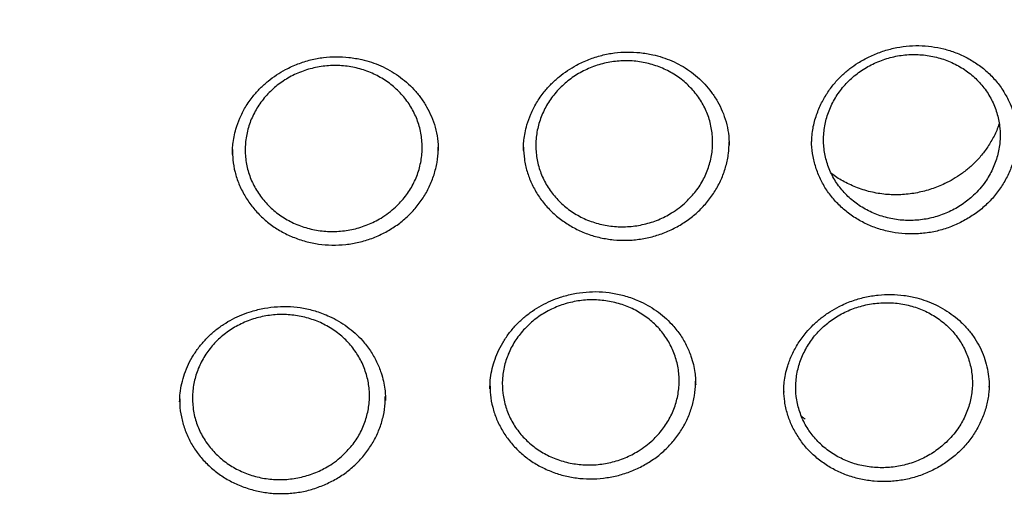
# Model space of a CAD drawing. Header units: millimetres. Extents: x 8 to 1577, y 12 to 2534.
# Tile 54 of 66: x 776 to 793, y 2125 to 2133. Entities that reach past the tile are written whole.
import ezdxf

# ---------------------------------------------------------------- set-up
doc = ezdxf.new("R2010")
doc.units = ezdxf.units.MM

msp = doc.modelspace()

# ---------------------------------------------------------------- linework, layer by layer
at = {"color": 7, "linetype": 'Continuous', "lineweight": 30}
for p, q in [((787.559, 2127.277), (787.558, 2127.306)), ((792.501, 2127.205), (792.502, 2127.221)), ((784.095, 2127.185), (784.096, 2127.175)), ((789.046, 2127.132), (789.046, 2127.117)), ((778.874, 2126.955), (778.873, 2126.937))]:
    msp.add_line(p, q, dxfattribs=at)
for points, knots in [([(734.948, 2134.268), (734.945, 2134.233), (734.941, 2134.163), (734.934, 2134.035), (734.926, 2133.886), (734.915, 2133.719), (734.905, 2133.534), (734.894, 2133.292), (734.882, 2132.985), (734.872, 2132.621), (734.866, 2132.238), (734.865, 2131.84), (734.87, 2131.412), (734.883, 2130.885), (734.91, 2130.264), (734.958, 2129.561), (735.021, 2128.857), (735.1, 2128.157), (735.204, 2127.398), (735.336, 2126.583), (735.503, 2125.713), (735.66, 2125.001), (735.795, 2124.446), (735.898, 2124.046), (736.002, 2123.66), (736.104, 2123.302), (736.199, 2122.98), (736.286, 2122.697), (736.364, 2122.451), (736.432, 2122.243), (736.489, 2122.072), (736.532, 2121.944), (736.566, 2121.846), (736.595, 2121.761), (736.63, 2121.662), (736.672, 2121.542), (736.726, 2121.392), (736.792, 2121.209), (736.874, 2120.989), (736.968, 2120.741), (737.077, 2120.465), (737.198, 2120.164), (737.328, 2119.849), (737.542, 2119.351), (737.844, 2118.684), (738.27, 2117.81), (738.74, 2116.92), (739.255, 2116.014), (739.785, 2115.15), (740.33, 2114.319), (740.892, 2113.515), (741.479, 2112.726), (742.048, 2112.007), (742.601, 2111.345), (743.139, 2110.731), (743.714, 2110.108), (744.25, 2109.557), (744.736, 2109.077), (745.164, 2108.669), (745.61, 2108.26), (746.071, 2107.851), (746.505, 2107.481), (746.895, 2107.158), (747.227, 2106.891), (747.532, 2106.652), (747.809, 2106.438), (748.031, 2106.271), (748.204, 2106.142), (748.333, 2106.047), (748.451, 2105.962), (748.556, 2105.886), (748.646, 2105.821), (748.718, 2105.77), (748.778, 2105.728), (748.845, 2105.68), (748.937, 2105.615), (749.066, 2105.526), (749.226, 2105.415), (749.419, 2105.284), (749.773, 2105.046), (750.287, 2104.713), (750.961, 2104.297), (751.659, 2103.887), (752.382, 2103.484), (753.13, 2103.09), (753.903, 2102.707), (754.694, 2102.338), (755.572, 2101.955), (756.529, 2101.568), (757.562, 2101.188), (758.587, 2100.845), (759.603, 2100.538), (760.609, 2100.266), (761.608, 2100.025), (762.661, 2099.802), (763.775, 2099.6), (764.951, 2099.425), (766.133, 2099.288), (767.319, 2099.189), (768.508, 2099.128), (769.699, 2099.106), (770.89, 2099.122), (772.079, 2099.176), (773.266, 2099.269), (774.45, 2099.4), (775.63, 2099.568), (776.752, 2099.766), (777.816, 2099.986), (778.822, 2100.223), (779.825, 2100.49), (780.824, 2100.786), (781.822, 2101.114), (782.825, 2101.476), (783.832, 2101.873), (784.842, 2102.308), (785.854, 2102.781), (786.873, 2103.297), (787.7, 2103.751), (788.329, 2104.115), (788.749, 2104.366), (789.134, 2104.604), (789.484, 2104.826), (789.8, 2105.031), (790.082, 2105.218), (790.311, 2105.374), (790.494, 2105.499), (790.634, 2105.596), (790.755, 2105.681), (790.858, 2105.754), (790.96, 2105.827), (791.077, 2105.911), (791.215, 2106.011), (791.375, 2106.128), (791.552, 2106.26), (791.746, 2106.406), (791.951, 2106.563), (792.163, 2106.727), (792.468, 2106.968), (792.872, 2107.295), (793.378, 2107.721), (793.905, 2108.184), (794.451, 2108.684), (794.957, 2109.168), (795.417, 2109.628), (795.821, 2110.045), (796.209, 2110.459), (796.573, 2110.862), (796.945, 2111.287), (797.321, 2111.731), (797.695, 2112.19), (798.022, 2112.607), (798.308, 2112.981), (798.556, 2113.315), (798.782, 2113.628), (799.001, 2113.937), (799.225, 2114.263), (799.473, 2114.632), (799.743, 2115.047), (800.036, 2115.513), (800.342, 2116.021), (800.636, 2116.53), (800.916, 2117.033), (801.177, 2117.524), (801.432, 2118.026), (801.688, 2118.549), (801.932, 2119.075), (802.163, 2119.596), (802.366, 2120.079), (802.545, 2120.523), (802.701, 2120.928), (802.816, 2121.236), (802.894, 2121.453), (802.94, 2121.582), (802.977, 2121.686), (803.004, 2121.766), (803.033, 2121.847), (803.069, 2121.954), (803.12, 2122.104), (803.185, 2122.301), (803.26, 2122.535), (803.343, 2122.798), (803.428, 2123.078), (803.515, 2123.374), (803.612, 2123.717), (803.718, 2124.111), (803.832, 2124.56), (803.945, 2125.036), (804.056, 2125.539), (804.164, 2126.069), (804.267, 2126.624), (804.376, 2127.284), (804.483, 2128.029), (804.576, 2128.843), (804.646, 2129.625), (804.694, 2130.376), (804.723, 2131.096), (804.733, 2131.681), (804.733, 2132.14), (804.729, 2132.481), (804.721, 2132.807), (804.712, 2133.116), (804.7, 2133.399), (804.688, 2133.654), (804.676, 2133.881), (804.663, 2134.083), (804.654, 2134.209), (804.65, 2134.268)], [0, 0, 0, 0, 0.000951, 0.00193, 0.003328, 0.0049, 0.006614, 0.008465, 0.01165, 0.015173, 0.018603, 0.022302, 0.026271, 0.030509, 0.036989, 0.043561, 0.050115, 0.056651, 0.063169, 0.071401, 0.079604, 0.087778, 0.091621, 0.095458, 0.099235, 0.102688, 0.105783, 0.108519, 0.110898, 0.112918, 0.11458, 0.115884, 0.116657, 0.117432, 0.118391, 0.119554, 0.120933, 0.122798, 0.124952, 0.127395, 0.130128, 0.13315, 0.136343, 0.139513, 0.1481, 0.156497, 0.166243, 0.175718, 0.185047, 0.193958, 0.202873, 0.211793, 0.220718, 0.227824, 0.235201, 0.242853, 0.250781, 0.255987, 0.261306, 0.266737, 0.272281, 0.277905, 0.282062, 0.285874, 0.289343, 0.292468, 0.295248, 0.296812, 0.298241, 0.299536, 0.300697, 0.301712, 0.302507, 0.303069, 0.303658, 0.304707, 0.3061, 0.307838, 0.30992, 0.312347, 0.319228, 0.326269, 0.333457, 0.340794, 0.348277, 0.355908, 0.363677, 0.371402, 0.381272, 0.390959, 0.400463, 0.409783, 0.418921, 0.427883, 0.436799, 0.4472, 0.4576, 0.468001, 0.478401, 0.488802, 0.499203, 0.509604, 0.520005, 0.530406, 0.540808, 0.55122, 0.561686, 0.570704, 0.579764, 0.588867, 0.598013, 0.607204, 0.616566, 0.626167, 0.635808, 0.645677, 0.655777, 0.666106, 0.670763, 0.675124, 0.679149, 0.682837, 0.68619, 0.689206, 0.691885, 0.69359, 0.695124, 0.696449, 0.697537, 0.698523, 0.699796, 0.701381, 0.703106, 0.705092, 0.707309, 0.709623, 0.712016, 0.714488, 0.720052, 0.725978, 0.732267, 0.73892, 0.745936, 0.751158, 0.756489, 0.761619, 0.766517, 0.771183, 0.776942, 0.782303, 0.787264, 0.791358, 0.795133, 0.798591, 0.801865, 0.805448, 0.809387, 0.813991, 0.819, 0.824416, 0.830237, 0.835096, 0.840205, 0.845497, 0.850563, 0.856213, 0.861446, 0.866264, 0.870667, 0.874654, 0.878225, 0.87975, 0.881022, 0.882033, 0.882781, 0.88336, 0.884423, 0.885889, 0.887759, 0.890142, 0.892694, 0.895394, 0.898243, 0.90124, 0.905279, 0.90956, 0.914083, 0.918848, 0.923854, 0.929103, 0.934544, 0.942438, 0.950028, 0.957314, 0.964297, 0.970976, 0.977351, 0.980594, 0.983753, 0.986827, 0.989704, 0.992312, 0.994612, 0.996657, 0.998451, 1, 1, 1, 1]), ([(784.66, 2131.192), (784.66, 2131.216), (784.66, 2131.27), (784.667, 2131.373), (784.686, 2131.494), (784.722, 2131.641), (784.782, 2131.811), (784.877, 2131.999), (784.995, 2132.168), (785.126, 2132.315), (785.258, 2132.435), (785.401, 2132.541), (785.568, 2132.642), (785.759, 2132.73), (785.974, 2132.799), (786.19, 2132.84), (786.407, 2132.855), (786.624, 2132.845), (786.822, 2132.812), (787.001, 2132.763), (787.159, 2132.704), (787.312, 2132.628), (787.458, 2132.536), (787.593, 2132.43), (787.718, 2132.308), (787.831, 2132.171), (787.93, 2132.02), (788.013, 2131.853), (788.075, 2131.673), (788.116, 2131.482), (788.122, 2131.35), (788.124, 2131.284)], [0, 0, 0, 0, 0.016771, 0.037579, 0.062055, 0.088242, 0.125632, 0.165871, 0.209007, 0.242869, 0.276361, 0.309318, 0.341708, 0.383948, 0.425093, 0.465159, 0.504285, 0.543829, 0.584259, 0.61518, 0.646619, 0.678608, 0.711046, 0.743807, 0.777028, 0.811268, 0.846643, 0.88319, 0.920972, 0.959969, 1, 1, 1, 1]), ([(789.511, 2131.296), (789.515, 2131.378), (789.522, 2131.536), (789.58, 2131.762), (789.663, 2131.969), (789.767, 2132.153), (789.886, 2132.315), (790.016, 2132.454), (790.152, 2132.571), (790.306, 2132.678), (790.482, 2132.776), (790.683, 2132.858), (790.892, 2132.918), (791.106, 2132.953), (791.32, 2132.963), (791.532, 2132.947), (791.739, 2132.907), (791.942, 2132.842), (792.137, 2132.754), (792.322, 2132.64), (792.491, 2132.503), (792.64, 2132.342), (792.763, 2132.166), (792.854, 2131.987), (792.912, 2131.828), (792.945, 2131.695), (792.964, 2131.585), (792.974, 2131.479), (792.973, 2131.421), (792.973, 2131.391)], [0, 0, 0, 0, 0.0482591, 0.0938329, 0.1368602, 0.177401, 0.2154852, 0.2511433, 0.2843803, 0.3152198, 0.3551817, 0.3949991, 0.4346244, 0.4740145, 0.5131596, 0.5520595, 0.5908764, 0.6302971, 0.6704476, 0.7113555, 0.7530822, 0.7954603, 0.8381235, 0.8778421, 0.9133638, 0.9372829, 0.9588776, 0.9790078, 1, 1, 1, 1]), ([(779.759, 2131.124), (779.759, 2131.148), (779.759, 2131.201), (779.766, 2131.304), (779.785, 2131.425), (779.821, 2131.572), (779.881, 2131.741), (779.976, 2131.928), (780.094, 2132.097), (780.225, 2132.242), (780.358, 2132.362), (780.501, 2132.467), (780.667, 2132.567), (780.859, 2132.654), (781.073, 2132.722), (781.29, 2132.762), (781.507, 2132.775), (781.724, 2132.764), (781.923, 2132.73), (782.102, 2132.68), (782.26, 2132.619), (782.413, 2132.542), (782.559, 2132.45), (782.695, 2132.342), (782.82, 2132.22), (782.933, 2132.082), (783.032, 2131.929), (783.115, 2131.762), (783.177, 2131.582), (783.218, 2131.39), (783.223, 2131.258), (783.226, 2131.191)], [0, 0, 0, 0, 0.0166669, 0.0374206, 0.0618885, 0.0880697, 0.1254508, 0.1656818, 0.2088138, 0.242671, 0.2761576, 0.3091084, 0.3414926, 0.3837289, 0.4248777, 0.4649526, 0.5040801, 0.5436214, 0.5840456, 0.6149606, 0.6463954, 0.6783824, 0.7108229, 0.7435863, 0.7768107, 0.8110638, 0.8464618, 0.8830407, 0.9208645, 0.9599122, 1, 1, 1, 1]), ([(787.399, 2130.326), (787.361, 2130.292), (787.284, 2130.224), (787.129, 2130.119), (786.934, 2130.019), (786.694, 2129.942), (786.444, 2129.904), (786.192, 2129.905), (785.945, 2129.946), (785.709, 2130.025), (785.492, 2130.142), (785.299, 2130.29), (785.137, 2130.468), (785.009, 2130.669), (784.92, 2130.889), (784.87, 2131.12), (784.864, 2131.356), (784.899, 2131.591), (784.976, 2131.818), (785.092, 2132.031), (785.245, 2132.222), (785.428, 2132.388), (785.639, 2132.523), (785.869, 2132.623), (786.114, 2132.686), (786.365, 2132.71), (786.616, 2132.693), (786.86, 2132.637), (787.089, 2132.543), (787.298, 2132.415), (787.479, 2132.254), (787.63, 2132.068), (787.743, 2131.859), (787.818, 2131.634), (787.851, 2131.4), (787.842, 2131.164), (787.791, 2130.931), (787.699, 2130.709), (787.57, 2130.502), (787.456, 2130.385), (787.399, 2130.326)], [0, 0, 0, 0, 0.016796, 0.033592, 0.060459, 0.087326, 0.114189, 0.141053, 0.167906, 0.194759, 0.221598, 0.248436, 0.275265, 0.302093, 0.328919, 0.355744, 0.382576, 0.409408, 0.436253, 0.463098, 0.489955, 0.516813, 0.54368, 0.570546, 0.597411, 0.624277, 0.651134, 0.677991, 0.704834, 0.731677, 0.758508, 0.785339, 0.812164, 0.83899, 0.865819, 0.892648, 0.919486, 0.946325, 0.973162, 1, 1, 1, 1]), ([(792.239, 2130.436), (792.275, 2130.472), (792.348, 2130.545), (792.459, 2130.69), (792.565, 2130.874), (792.648, 2131.099), (792.689, 2131.334), (792.689, 2131.57), (792.645, 2131.802), (792.562, 2132.023), (792.438, 2132.227), (792.281, 2132.408), (792.092, 2132.559), (791.878, 2132.679), (791.645, 2132.762), (791.399, 2132.808), (791.147, 2132.813), (790.897, 2132.779), (790.656, 2132.705), (790.43, 2132.596), (790.226, 2132.452), (790.049, 2132.279), (789.906, 2132.081), (789.799, 2131.864), (789.732, 2131.635), (789.706, 2131.399), (789.723, 2131.163), (789.781, 2130.934), (789.88, 2130.719), (790.017, 2130.523), (790.187, 2130.353), (790.386, 2130.213), (790.608, 2130.107), (790.847, 2130.037), (791.095, 2130.007), (791.347, 2130.016), (791.595, 2130.066), (791.831, 2130.153), (792.051, 2130.275), (792.176, 2130.383), (792.239, 2130.436)], [0, 0, 0, 0, 0.016736, 0.033472, 0.060296, 0.08712, 0.113947, 0.140774, 0.167612, 0.194451, 0.221304, 0.248157, 0.275022, 0.301887, 0.328756, 0.355625, 0.382487, 0.40935, 0.436199, 0.463048, 0.489883, 0.516717, 0.543542, 0.570368, 0.597192, 0.624017, 0.650852, 0.677686, 0.704534, 0.731383, 0.758245, 0.785107, 0.811976, 0.838845, 0.86571, 0.892575, 0.919431, 0.946287, 0.973144, 1, 1, 1, 1]), ([(782.507, 2130.239), (782.468, 2130.206), (782.391, 2130.138), (782.237, 2130.034), (782.041, 2129.936), (781.801, 2129.86), (781.551, 2129.823), (781.298, 2129.826), (781.051, 2129.869), (780.815, 2129.949), (780.598, 2130.067), (780.405, 2130.217), (780.243, 2130.396), (780.115, 2130.598), (780.025, 2130.818), (779.976, 2131.049), (779.97, 2131.286), (780.005, 2131.521), (780.083, 2131.747), (780.199, 2131.959), (780.352, 2132.149), (780.535, 2132.314), (780.746, 2132.448), (780.977, 2132.547), (781.221, 2132.608), (781.473, 2132.63), (781.724, 2132.612), (781.968, 2132.555), (782.198, 2132.459), (782.406, 2132.33), (782.588, 2132.168), (782.739, 2131.98), (782.852, 2131.77), (782.927, 2131.545), (782.96, 2131.311), (782.951, 2131.075), (782.899, 2130.842), (782.807, 2130.621), (782.678, 2130.415), (782.564, 2130.298), (782.507, 2130.239)], [0, 0, 0, 0, 0.016794, 0.033588, 0.060453, 0.087319, 0.114181, 0.141044, 0.167896, 0.194748, 0.221588, 0.248427, 0.275257, 0.302086, 0.328914, 0.355741, 0.382574, 0.409407, 0.436251, 0.463096, 0.489953, 0.51681, 0.543675, 0.57054, 0.597404, 0.624269, 0.651125, 0.67798, 0.704824, 0.731667, 0.758499, 0.785331, 0.812158, 0.838985, 0.865815, 0.892646, 0.919485, 0.946323, 0.973162, 1, 1, 1, 1]), ([(737.769, 2126.518), (737.782, 2126.443), (737.829, 2126.182), (737.92, 2125.736), (738.043, 2125.181), (738.177, 2124.628), (738.323, 2124.077), (738.479, 2123.53), (738.645, 2122.984), (738.823, 2122.442), (739.011, 2121.904), (739.21, 2121.368), (739.42, 2120.836), (739.64, 2120.308), (739.87, 2119.784), (740.111, 2119.264), (740.362, 2118.748), (740.623, 2118.236), (740.894, 2117.73), (741.176, 2117.228), (741.467, 2116.731), (741.768, 2116.239), (742.079, 2115.753), (742.399, 2115.272), (742.728, 2114.797), (743.068, 2114.327), (743.416, 2113.864), (743.773, 2113.406), (744.14, 2112.956), (744.515, 2112.511), (744.899, 2112.073), (745.292, 2111.642), (745.693, 2111.218), (746.102, 2110.801), (746.52, 2110.391), (746.946, 2109.989), (747.379, 2109.593), (747.82, 2109.206), (748.269, 2108.827), (748.726, 2108.455), (749.189, 2108.091), (749.66, 2107.736), (750.138, 2107.388), (750.622, 2107.049), (751.114, 2106.719), (751.611, 2106.397), (752.115, 2106.084), (752.625, 2105.78), (753.141, 2105.485), (753.663, 2105.199), (754.19, 2104.922), (754.723, 2104.654), (755.261, 2104.396), (755.804, 2104.147), (756.352, 2103.907), (756.904, 2103.678), (757.461, 2103.457), (758.022, 2103.247), (758.587, 2103.046), (759.156, 2102.856), (759.729, 2102.675), (760.305, 2102.504), (760.885, 2102.344), (761.468, 2102.193), (762.053, 2102.053), (762.641, 2101.923), (763.232, 2101.803), (763.825, 2101.694), (764.42, 2101.595), (765.017, 2101.506), (765.615, 2101.428), (766.215, 2101.36), (766.816, 2101.303), (767.419, 2101.256), (768.022, 2101.22), (768.625, 2101.194), (769.229, 2101.179), (769.834, 2101.174), (770.438, 2101.18), (771.042, 2101.196), (771.646, 2101.223), (772.248, 2101.261), (772.851, 2101.309), (773.452, 2101.367), (774.051, 2101.436), (774.65, 2101.516), (775.246, 2101.606), (775.841, 2101.706), (776.434, 2101.816), (777.024, 2101.937), (777.612, 2102.069), (778.197, 2102.21), (778.78, 2102.362), (779.359, 2102.523), (779.935, 2102.695), (780.507, 2102.877), (781.076, 2103.069), (781.641, 2103.271), (782.201, 2103.482), (782.758, 2103.703), (783.31, 2103.934), (783.857, 2104.175), (784.399, 2104.425), (784.937, 2104.685), (785.469, 2104.953), (785.995, 2105.231), (786.516, 2105.519), (787.032, 2105.815), (787.541, 2106.12), (788.044, 2106.434), (788.541, 2106.757), (789.032, 2107.088), (789.515, 2107.428), (789.992, 2107.776), (790.462, 2108.133), (790.925, 2108.497), (791.381, 2108.87), (791.829, 2109.25), (792.269, 2109.639), (792.702, 2110.035), (793.127, 2110.438), (793.543, 2110.849), (793.952, 2111.267), (794.352, 2111.692), (794.744, 2112.123), (795.127, 2112.562), (795.501, 2113.007), (795.867, 2113.459), (796.223, 2113.917), (796.57, 2114.381), (796.908, 2114.851), (797.237, 2115.327), (797.556, 2115.809), (797.866, 2116.296), (798.165, 2116.788), (798.455, 2117.286), (798.736, 2117.788), (799.006, 2118.296), (799.266, 2118.807), (799.516, 2119.324), (799.755, 2119.844), (799.984, 2120.369), (800.203, 2120.898), (800.411, 2121.43), (800.609, 2121.966), (800.796, 2122.505), (800.973, 2123.048), (801.138, 2123.593), (801.293, 2124.141), (801.437, 2124.692), (801.57, 2125.245), (801.692, 2125.801), (801.803, 2126.358), (801.902, 2126.917), (801.991, 2127.478), (802.069, 2128.041), (802.135, 2128.604), (802.191, 2129.169), (802.235, 2129.735), (802.268, 2130.301), (802.289, 2130.868), (802.298, 2131.327), (802.299, 2131.598), (802.299, 2131.68)], [0, 0, 0, 0, 0.002516, 0.00877, 0.015025, 0.02128, 0.027534, 0.033789, 0.040044, 0.046298, 0.052553, 0.058808, 0.065063, 0.071318, 0.077573, 0.083828, 0.090083, 0.096338, 0.102594, 0.108849, 0.115104, 0.12136, 0.127615, 0.133871, 0.140127, 0.146383, 0.152638, 0.158894, 0.16515, 0.171406, 0.177662, 0.183919, 0.190175, 0.196431, 0.202688, 0.208944, 0.215201, 0.221457, 0.227714, 0.233971, 0.240227, 0.246484, 0.252741, 0.258998, 0.265255, 0.271512, 0.277769, 0.284026, 0.290284, 0.296541, 0.302798, 0.309056, 0.315313, 0.32157, 0.327828, 0.334085, 0.340343, 0.346601, 0.352858, 0.359116, 0.365373, 0.371631, 0.377889, 0.384147, 0.390404, 0.396662, 0.40292, 0.409178, 0.415436, 0.421694, 0.427952, 0.434209, 0.440467, 0.446725, 0.452983, 0.459241, 0.465499, 0.471757, 0.478015, 0.484273, 0.490531, 0.496789, 0.503047, 0.509305, 0.515563, 0.521821, 0.528079, 0.534337, 0.540595, 0.546852, 0.55311, 0.559368, 0.565626, 0.571884, 0.578142, 0.584399, 0.590657, 0.596915, 0.603173, 0.60943, 0.615688, 0.621946, 0.628203, 0.634461, 0.640718, 0.646976, 0.653233, 0.65949, 0.665748, 0.672005, 0.678262, 0.684519, 0.690777, 0.697034, 0.703291, 0.709548, 0.715805, 0.722061, 0.728318, 0.734575, 0.740832, 0.747088, 0.753345, 0.759601, 0.765858, 0.772114, 0.77837, 0.784627, 0.790883, 0.797139, 0.803395, 0.809651, 0.815907, 0.822162, 0.828418, 0.834674, 0.840929, 0.847185, 0.85344, 0.859695, 0.865951, 0.872206, 0.878461, 0.884716, 0.890971, 0.897226, 0.903481, 0.909736, 0.915991, 0.922245, 0.9285, 0.934755, 0.941009, 0.947264, 0.953519, 0.959773, 0.966028, 0.972282, 0.978537, 0.984791, 0.991045, 0.9973, 1, 1, 1, 1]), ([(792.668, 2131.642), (792.659, 2131.613), (792.629, 2131.517), (792.55, 2131.365), (792.44, 2131.192), (792.315, 2131.04), (792.18, 2130.909), (792.041, 2130.799), (791.899, 2130.707), (791.732, 2130.619), (791.532, 2130.538), (791.293, 2130.475), (791.043, 2130.443), (790.788, 2130.444), (790.532, 2130.482), (790.286, 2130.555), (790.064, 2130.66), (789.919, 2130.745), (789.856, 2130.799), (789.849, 2130.805)], [0, 0, 0, 0, 0.027731, 0.092429, 0.153919, 0.212203, 0.267308, 0.319211, 0.367573, 0.413343, 0.48271, 0.553369, 0.625343, 0.698708, 0.773567, 0.849875, 0.923355, 0.991548, 1, 1, 1, 1]), ([(787.272, 2129.921), (787.336, 2129.96), (787.463, 2130.039), (787.632, 2130.186), (787.781, 2130.351), (787.905, 2130.532), (788.004, 2130.726), (788.074, 2130.931), (788.118, 2131.135), (788.122, 2131.271), (788.124, 2131.335)], [0, 0, 0, 0, 0.126489, 0.252328, 0.379496, 0.506376, 0.632229, 0.758781, 0.885596, 1, 1, 1, 1]), ([(792.171, 2130.063), (792.105, 2130.025), (791.974, 2129.949), (791.761, 2129.868), (791.54, 2129.812), (791.314, 2129.784), (791.087, 2129.783), (790.863, 2129.811), (790.646, 2129.865), (790.438, 2129.946), (790.245, 2130.052), (790.068, 2130.181), (789.911, 2130.332), (789.777, 2130.5), (789.668, 2130.684), (789.586, 2130.882), (789.533, 2131.087), (789.51, 2131.253), (789.513, 2131.349), (789.514, 2131.373)], [0, 0, 0, 0, 0.061932, 0.122795, 0.183638, 0.245762, 0.306587, 0.367173, 0.429133, 0.489953, 0.550705, 0.612314, 0.673102, 0.734218, 0.795307, 0.856387, 0.917731, 0.978658, 1, 1, 1, 1]), ([(792.97, 2131.451), (792.97, 2131.405), (792.97, 2131.289), (792.936, 2131.102), (792.874, 2130.895), (792.782, 2130.698), (792.664, 2130.512), (792.522, 2130.341), (792.358, 2130.188), (792.233, 2130.104), (792.171, 2130.063)], [0, 0, 0, 0, 0.084027, 0.214518, 0.345766, 0.47587, 0.606709, 0.738666, 0.869065, 1, 1, 1, 1]), ([(779.761, 2131.206), (779.762, 2131.149), (779.763, 2131.022), (779.799, 2130.827), (779.865, 2130.625), (779.961, 2130.432), (780.081, 2130.253), (780.226, 2130.09), (780.392, 2129.947), (780.576, 2129.826), (780.777, 2129.728), (780.99, 2129.657), (781.211, 2129.611), (781.437, 2129.593), (781.665, 2129.604), (781.891, 2129.642), (782.11, 2129.706), (782.246, 2129.771), (782.316, 2129.804)], [0, 0, 0, 0, 0.050597, 0.113233, 0.17578, 0.239898, 0.302898, 0.365738, 0.429718, 0.492238, 0.555164, 0.619615, 0.681927, 0.74487, 0.809541, 0.872389, 0.935517, 1, 1, 1, 1]), ([(782.316, 2129.804), (782.381, 2129.841), (782.511, 2129.915), (782.686, 2130.055), (782.841, 2130.213), (782.973, 2130.389), (783.079, 2130.58), (783.159, 2130.781), (783.208, 2130.99), (783.229, 2131.146), (783.225, 2131.231), (783.224, 2131.246)], [0, 0, 0, 0, 0.1217413, 0.2430767, 0.3658292, 0.4880967, 0.6094664, 0.7314556, 0.853737, 0.9751404, 1, 1, 1, 1]), ([(783.225, 2131.18), (783.225, 2131.181), (783.226, 2131.185), (783.225, 2131.189), (783.225, 2131.192)], [0, 0, 0, 0, 0.293069, 1, 1, 1, 1]), ([(784.661, 2131.248), (784.664, 2131.18), (784.67, 2131.042), (784.716, 2130.838), (784.791, 2130.638), (784.894, 2130.45), (785.022, 2130.275), (785.173, 2130.119), (785.345, 2129.984), (785.534, 2129.87), (785.739, 2129.781), (785.955, 2129.718), (786.177, 2129.682), (786.404, 2129.674), (786.632, 2129.694), (786.855, 2129.742), (787.071, 2129.815), (787.205, 2129.885), (787.272, 2129.921)], [0, 0, 0, 0, 0.060164, 0.122037, 0.184002, 0.247509, 0.310044, 0.372277, 0.435428, 0.497662, 0.55996, 0.623425, 0.685472, 0.747785, 0.811449, 0.873909, 0.936401, 1, 1, 1, 1]), ([(788.124, 2131.27), (788.124, 2131.271), (788.124, 2131.276), (788.124, 2131.281), (788.123, 2131.284)], [0, 0, 0, 0, 0.307104, 1, 1, 1, 1]), ([(784.094, 2127.176), (784.096, 2127.225), (784.099, 2127.325), (784.123, 2127.478), (784.165, 2127.635), (784.226, 2127.794), (784.308, 2127.953), (784.41, 2128.106), (784.529, 2128.249), (784.663, 2128.376), (784.807, 2128.488), (784.96, 2128.582), (785.118, 2128.659), (785.297, 2128.727), (785.496, 2128.779), (785.715, 2128.811), (785.937, 2128.816), (786.161, 2128.793), (786.383, 2128.742), (786.581, 2128.67), (786.754, 2128.584), (786.901, 2128.492), (787.037, 2128.386), (787.171, 2128.255), (787.296, 2128.099), (787.403, 2127.917), (787.477, 2127.744), (787.523, 2127.587), (787.548, 2127.455), (787.559, 2127.34), (787.559, 2127.273), (787.56, 2127.242)], [0, 0, 0, 0, 0.029947, 0.060983, 0.093146, 0.126471, 0.160978, 0.196518, 0.231745, 0.266392, 0.300357, 0.333481, 0.365822, 0.397407, 0.438359, 0.478284, 0.518727, 0.559945, 0.601946, 0.644727, 0.677305, 0.710264, 0.74337, 0.775861, 0.818146, 0.859331, 0.899447, 0.928844, 0.956063, 0.979739, 1, 1, 1, 1]), ([(789.044, 2127.111), (789.044, 2127.134), (789.043, 2127.189), (789.05, 2127.294), (789.071, 2127.423), (789.112, 2127.581), (789.181, 2127.758), (789.285, 2127.947), (789.407, 2128.112), (789.539, 2128.254), (789.672, 2128.371), (789.818, 2128.476), (789.989, 2128.574), (790.186, 2128.658), (790.407, 2128.722), (790.63, 2128.759), (790.85, 2128.769), (791.07, 2128.754), (791.268, 2128.716), (791.446, 2128.66), (791.604, 2128.593), (791.756, 2128.51), (791.901, 2128.411), (792.036, 2128.296), (792.158, 2128.167), (792.265, 2128.024), (792.352, 2127.872), (792.42, 2127.712), (792.467, 2127.548), (792.497, 2127.381), (792.501, 2127.268), (792.503, 2127.212)], [0, 0, 0, 0, 0.015926, 0.03722, 0.063969, 0.092919, 0.132662, 0.173788, 0.216337, 0.249204, 0.282605, 0.315713, 0.348495, 0.391366, 0.433291, 0.474333, 0.514513, 0.554297, 0.595081, 0.626439, 0.658479, 0.691199, 0.724573, 0.75856, 0.79312, 0.827952, 0.862589, 0.897081, 0.931466, 0.965766, 1, 1, 1, 1]), ([(778.87, 2126.954), (778.871, 2127.004), (778.875, 2127.108), (778.903, 2127.267), (778.95, 2127.43), (779.017, 2127.591), (779.102, 2127.746), (779.207, 2127.895), (779.327, 2128.032), (779.461, 2128.155), (779.606, 2128.262), (779.76, 2128.352), (779.918, 2128.425), (780.097, 2128.489), (780.297, 2128.537), (780.516, 2128.564), (780.737, 2128.565), (780.96, 2128.538), (781.18, 2128.483), (781.377, 2128.407), (781.548, 2128.318), (781.694, 2128.223), (781.829, 2128.113), (781.963, 2127.979), (782.085, 2127.82), (782.19, 2127.636), (782.26, 2127.463), (782.304, 2127.306), (782.327, 2127.176), (782.336, 2127.066), (782.336, 2127.006), (782.336, 2126.98)], [0, 0, 0, 0, 0.030169, 0.063523, 0.097232, 0.131336, 0.165857, 0.200795, 0.235555, 0.269803, 0.303512, 0.33647, 0.368714, 0.400279, 0.441323, 0.481285, 0.52155, 0.562651, 0.60459, 0.647374, 0.679999, 0.713046, 0.746439, 0.779321, 0.82192, 0.863179, 0.903138, 0.932268, 0.959426, 0.981968, 1, 1, 1, 1]), ([(786.837, 2126.311), (786.798, 2126.278), (786.721, 2126.21), (786.568, 2126.106), (786.373, 2126.006), (786.134, 2125.929), (785.883, 2125.89), (785.632, 2125.891), (785.383, 2125.932), (785.149, 2126.01), (784.93, 2126.126), (784.738, 2126.273), (784.574, 2126.45), (784.446, 2126.649), (784.356, 2126.868), (784.307, 2127.097), (784.299, 2127.333), (784.334, 2127.566), (784.411, 2127.792), (784.526, 2128.003), (784.678, 2128.195), (784.861, 2128.359), (785.072, 2128.494), (785.301, 2128.594), (785.546, 2128.657), (785.797, 2128.681), (786.049, 2128.665), (786.292, 2128.611), (786.523, 2128.518), (786.731, 2128.39), (786.914, 2128.231), (787.064, 2128.046), (787.178, 2127.837), (787.253, 2127.615), (787.287, 2127.381), (787.279, 2127.147), (787.228, 2126.914), (787.136, 2126.695), (787.008, 2126.488), (786.894, 2126.371), (786.837, 2126.311)], [0, 0, 0, 0, 0.016693, 0.033573, 0.060051, 0.087299, 0.113782, 0.141033, 0.167511, 0.194757, 0.221223, 0.248457, 0.27491, 0.302129, 0.328573, 0.355783, 0.382226, 0.409436, 0.435886, 0.463104, 0.489568, 0.5168, 0.543276, 0.570521, 0.597003, 0.624255, 0.650735, 0.677983, 0.704454, 0.731691, 0.758148, 0.785372, 0.811818, 0.83903, 0.865472, 0.892681, 0.919127, 0.946341, 0.972787, 1, 1, 1, 1]), ([(791.776, 2126.272), (791.812, 2126.308), (791.884, 2126.38), (791.994, 2126.524), (792.1, 2126.707), (792.181, 2126.931), (792.222, 2127.165), (792.221, 2127.4), (792.176, 2127.631), (792.092, 2127.85), (791.968, 2128.053), (791.81, 2128.231), (791.62, 2128.382), (791.406, 2128.5), (791.171, 2128.582), (790.926, 2128.626), (790.674, 2128.63), (790.425, 2128.595), (790.183, 2128.521), (789.958, 2128.412), (789.754, 2128.268), (789.579, 2128.096), (789.435, 2127.898), (789.33, 2127.683), (789.263, 2127.453), (789.238, 2127.219), (789.256, 2126.984), (789.315, 2126.758), (789.415, 2126.543), (789.552, 2126.35), (789.723, 2126.18), (789.922, 2126.042), (790.145, 2125.937), (790.384, 2125.869), (790.634, 2125.84), (790.884, 2125.85), (791.133, 2125.9), (791.367, 2125.988), (791.588, 2126.11), (791.713, 2126.218), (791.776, 2126.272)], [0, 0, 0, 0, 0.016641, 0.033466, 0.059908, 0.087116, 0.113566, 0.140783, 0.167247, 0.194479, 0.220956, 0.248202, 0.274686, 0.301939, 0.328421, 0.355671, 0.382142, 0.40938, 0.435836, 0.463059, 0.489504, 0.516714, 0.543155, 0.570362, 0.596808, 0.624022, 0.650481, 0.677708, 0.704182, 0.731424, 0.757907, 0.785159, 0.811642, 0.838894, 0.865369, 0.892612, 0.919075, 0.946305, 0.972769, 1, 1, 1, 1]), ([(781.626, 2126.062), (781.587, 2126.028), (781.511, 2125.961), (781.358, 2125.857), (781.163, 2125.758), (780.924, 2125.682), (780.673, 2125.643), (780.422, 2125.644), (780.173, 2125.686), (779.938, 2125.764), (779.718, 2125.88), (779.525, 2126.028), (779.36, 2126.205), (779.232, 2126.405), (779.14, 2126.624), (779.089, 2126.853), (779.081, 2127.089), (779.115, 2127.322), (779.191, 2127.548), (779.305, 2127.758), (779.456, 2127.95), (779.638, 2128.114), (779.849, 2128.248), (780.078, 2128.348), (780.323, 2128.41), (780.573, 2128.434), (780.826, 2128.417), (781.069, 2128.362), (781.301, 2128.269), (781.51, 2128.141), (781.694, 2127.981), (781.845, 2127.795), (781.961, 2127.587), (782.037, 2127.364), (782.072, 2127.131), (782.064, 2126.896), (782.014, 2126.664), (781.924, 2126.445), (781.796, 2126.238), (781.683, 2126.121), (781.626, 2126.062)], [0, 0, 0, 0, 0.016685, 0.033557, 0.060031, 0.087274, 0.113755, 0.141005, 0.167484, 0.194732, 0.221203, 0.248441, 0.2749, 0.302124, 0.328572, 0.355786, 0.38223, 0.40944, 0.435888, 0.463103, 0.489561, 0.516788, 0.543259, 0.570498, 0.596978, 0.624226, 0.650707, 0.677956, 0.704431, 0.731672, 0.758135, 0.785364, 0.811815, 0.839031, 0.865476, 0.892686, 0.919131, 0.946343, 0.972788, 1, 1, 1, 1]), ([(784.096, 2127.247), (784.097, 2127.189), (784.099, 2127.061), (784.137, 2126.865), (784.204, 2126.664), (784.3, 2126.473), (784.42, 2126.296), (784.565, 2126.136), (784.732, 2125.995), (784.917, 2125.876), (785.118, 2125.781), (785.332, 2125.711), (785.553, 2125.668), (785.779, 2125.653), (786.007, 2125.666), (786.232, 2125.706), (786.451, 2125.772), (786.587, 2125.837), (786.655, 2125.87)], [0, 0, 0, 0, 0.0518521, 0.1149308, 0.1776456, 0.2413109, 0.3041165, 0.3668896, 0.4307779, 0.4934189, 0.5562352, 0.6203229, 0.6829911, 0.7458194, 0.8098964, 0.8730827, 0.9361049, 1, 1, 1, 1]), ([(786.655, 2125.87), (786.72, 2125.908), (786.851, 2125.982), (787.025, 2126.123), (787.179, 2126.282), (787.31, 2126.458), (787.416, 2126.648), (787.493, 2126.849), (787.545, 2127.057), (787.554, 2127.198), (787.559, 2127.268)], [0, 0, 0, 0, 0.1254364, 0.2500011, 0.3755117, 0.5011144, 0.6256758, 0.7508174, 0.8762188, 1, 1, 1, 1]), ([(792.503, 2127.269), (792.501, 2127.206), (792.498, 2127.072), (792.455, 2126.87), (792.385, 2126.666), (792.287, 2126.472), (792.163, 2126.291), (792.015, 2126.126), (791.846, 2125.978), (791.718, 2125.899), (791.655, 2125.859)], [0, 0, 0, 0, 0.112785, 0.239294, 0.36635, 0.492369, 0.619113, 0.746704, 0.87302, 1, 1, 1, 1]), ([(781.36, 2125.581), (781.427, 2125.615), (781.56, 2125.683), (781.741, 2125.815), (781.903, 2125.966), (782.043, 2126.136), (782.158, 2126.321), (782.246, 2126.518), (782.305, 2126.723), (782.335, 2126.901), (782.333, 2127.009), (782.333, 2127.047)], [0, 0, 0, 0, 0.1175175, 0.2342541, 0.3517133, 0.469341, 0.5860747, 0.7032366, 0.8206718, 0.9373945, 1, 1, 1, 1]), ([(791.655, 2125.859), (791.588, 2125.823), (791.454, 2125.752), (791.239, 2125.678), (791.016, 2125.629), (790.789, 2125.607), (790.563, 2125.614), (790.34, 2125.648), (790.124, 2125.708), (789.919, 2125.795), (789.73, 2125.907), (789.558, 2126.041), (789.406, 2126.195), (789.279, 2126.367), (789.176, 2126.553), (789.101, 2126.752), (789.055, 2126.949), (789.047, 2127.082), (789.044, 2127.144)], [0, 0, 0, 0, 0.063626, 0.126294, 0.189059, 0.252966, 0.315589, 0.378014, 0.441879, 0.504499, 0.566965, 0.630522, 0.69312, 0.755894, 0.819083, 0.881622, 0.944773, 1, 1, 1, 1]), ([(778.872, 2127.008), (778.871, 2126.975), (778.869, 2126.873), (778.895, 2126.701), (778.951, 2126.496), (779.037, 2126.301), (779.148, 2126.118), (779.285, 2125.951), (779.445, 2125.802), (779.624, 2125.673), (779.819, 2125.568), (780.029, 2125.488), (780.249, 2125.434), (780.474, 2125.407), (780.702, 2125.408), (780.929, 2125.437), (781.15, 2125.492), (781.29, 2125.551), (781.36, 2125.581)], [0, 0, 0, 0, 0.029752, 0.094032, 0.158203, 0.223626, 0.287445, 0.351687, 0.417508, 0.48123, 0.545511, 0.611472, 0.675435, 0.739735, 0.805465, 0.870115, 0.934632, 1, 1, 1, 1]), ([(789.403, 2126.666), (789.398, 2126.669), (789.376, 2126.683), (789.357, 2126.701), (789.343, 2126.715)], [0, 0, 0, 0, 0.210095, 1, 1, 1, 1])]:
    msp.add_open_spline(points, degree=3, knots=knots, dxfattribs=at)

doc.saveas('drawing.dxf')
